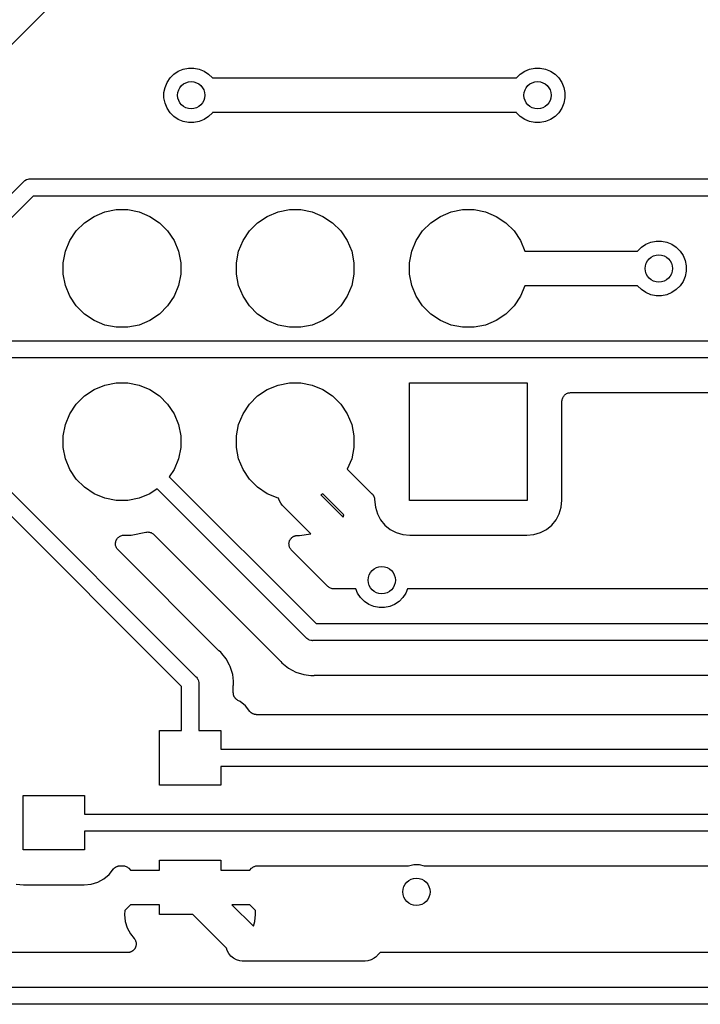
# Model space of a CAD drawing. Extents: x 0.71 to 5.18, y -2.29 to -0.62.
# Tile 16 of 29: x 2.59 to 2.98, y -2.27 to -1.71. Entities that reach past the tile are written whole.
import ezdxf

# ---------------------------------------------------------------- set-up
doc = ezdxf.new("R2010")
doc.units = 0
doc.header["$MEASUREMENT"] = 0
doc.layers.add('BLACK', color=7, linetype='CONTINUOUS')

msp = doc.modelspace()

# ---------------------------------------------------------------- linework, layer by layer
at = {"layer": 'BLACK', "linetype": 'CONTINUOUS'}
for p, q in [((2.80204, -1.50492), (2.47727, -1.82969)), ((2.67777, -1.73996), (2.67996, -1.73777)), ((2.67996, -1.73777), (2.68254, -1.73604)), ((2.68254, -1.73604), (2.68541, -1.73486)), ((2.68541, -1.73486), (2.68845, -1.73425)), ((2.68845, -1.73425), (2.69155, -1.73425)), ((2.69155, -1.73425), (2.69459, -1.73486)), ((2.69459, -1.73486), (2.69746, -1.73604)), ((2.69746, -1.73604), (2.70004, -1.73777)), ((2.70004, -1.73777), (2.70223, -1.73996)), ((2.87777, -1.73996), (2.87996, -1.73777)), ((2.87996, -1.73777), (2.88254, -1.73604)), ((2.88254, -1.73604), (2.88541, -1.73486)), ((2.88541, -1.73486), (2.88845, -1.73425)), ((2.88845, -1.73425), (2.89155, -1.73425)), ((2.89155, -1.73425), (2.89459, -1.73486)), ((2.89459, -1.73486), (2.89746, -1.73604)), ((2.89746, -1.73604), (2.90004, -1.73777)), ((2.90004, -1.73777), (2.90223, -1.73996)), ((2.67425, -1.74845), (2.67486, -1.74541)), ((2.67486, -1.74541), (2.67604, -1.74254)), ((2.67604, -1.74254), (2.67777, -1.73996)), ((2.70223, -1.73996), (2.70226, -1.74)), ((2.70226, -1.74), (2.87774, -1.74)), ((2.87774, -1.74), (2.87777, -1.73996)), ((2.90223, -1.73996), (2.90396, -1.74254)), ((2.90396, -1.74254), (2.90514, -1.74541)), ((2.90514, -1.74541), (2.90575, -1.74845)), ((2.67425, -1.75155), (2.67425, -1.74845)), ((2.90575, -1.74845), (2.90575, -1.75155)), ((2.67486, -1.75459), (2.67425, -1.75155)), ((2.67604, -1.75746), (2.67486, -1.75459)), ((2.90514, -1.75459), (2.90396, -1.75746)), ((2.90575, -1.75155), (2.90514, -1.75459)), ((2.67777, -1.76004), (2.67604, -1.75746)), ((2.67996, -1.76223), (2.67777, -1.76004)), ((2.68254, -1.76396), (2.67996, -1.76223)), ((2.70004, -1.76223), (2.69746, -1.76396)), ((2.70223, -1.76004), (2.70004, -1.76223)), ((2.70226, -1.76), (2.70223, -1.76004)), ((2.87774, -1.76), (2.70226, -1.76)), ((2.87777, -1.76004), (2.87774, -1.76)), ((2.87996, -1.76223), (2.87777, -1.76004)), ((2.88254, -1.76396), (2.87996, -1.76223)), ((2.90004, -1.76223), (2.89746, -1.76396)), ((2.90223, -1.76004), (2.90004, -1.76223)), ((2.90396, -1.75746), (2.90223, -1.76004)), ((2.68541, -1.76514), (2.68254, -1.76396)), ((2.68845, -1.76575), (2.68541, -1.76514)), ((2.69155, -1.76575), (2.68845, -1.76575)), ((2.69459, -1.76514), (2.69155, -1.76575)), ((2.69746, -1.76396), (2.69459, -1.76514)), ((2.88541, -1.76514), (2.88254, -1.76396)), ((2.88845, -1.76575), (2.88541, -1.76514)), ((2.89155, -1.76575), (2.88845, -1.76575)), ((2.89459, -1.76514), (2.89155, -1.76575)), ((2.89746, -1.76396), (2.89459, -1.76514)), ((2.57031, -1.82273), (2.5931, -1.79994)), ((2.5931, -1.79994), (2.59326, -1.79975)), ((2.59326, -1.79975), (2.59348, -1.79956)), ((2.59348, -1.79956), (2.594, -1.79914)), ((2.594, -1.79914), (2.59486, -1.79868)), ((2.59486, -1.79868), (2.59513, -1.7986)), ((2.59513, -1.7986), (2.59579, -1.7984)), ((2.59579, -1.7984), (2.59651, -1.79833)), ((2.59651, -1.79833), (2.59675, -1.7983)), ((2.59651, -1.79833), (2.59651, -1.79833)), ((2.59675, -1.7983), (2.59699, -1.79833)), ((2.59699, -1.79833), (3.62471, -1.79833)), ((2.59879, -1.80817), (2.57727, -1.82969)), ((3.62651, -1.80817), (2.59879, -1.80817)), ((2.63392, -1.81991), (2.6401, -1.81735)), ((2.6401, -1.81735), (2.64666, -1.81604)), ((2.64666, -1.81604), (2.65334, -1.81604)), ((2.65334, -1.81604), (2.6599, -1.81735)), ((2.6599, -1.81735), (2.66608, -1.81991)), ((2.73392, -1.81991), (2.7401, -1.81735)), ((2.7401, -1.81735), (2.74666, -1.81604)), ((2.74666, -1.81604), (2.75334, -1.81604)), ((2.75334, -1.81604), (2.7599, -1.81735)), ((2.7599, -1.81735), (2.76608, -1.81991)), ((2.83392, -1.81991), (2.8401, -1.81735)), ((2.8401, -1.81735), (2.84666, -1.81604)), ((2.84666, -1.81604), (2.85334, -1.81604)), ((2.85334, -1.81604), (2.8599, -1.81735)), ((2.8599, -1.81735), (2.86608, -1.81991)), ((2.62362, -1.82835), (2.62835, -1.82362)), ((2.62835, -1.82362), (2.63392, -1.81991)), ((2.66608, -1.81991), (2.67165, -1.82362)), ((2.67165, -1.82362), (2.67638, -1.82835)), ((2.72362, -1.82835), (2.72835, -1.82362)), ((2.72835, -1.82362), (2.73392, -1.81991)), ((2.76608, -1.81991), (2.77165, -1.82362)), ((2.77165, -1.82362), (2.77638, -1.82835)), ((2.82362, -1.82835), (2.82835, -1.82362)), ((2.82835, -1.82362), (2.83392, -1.81991)), ((2.86608, -1.81991), (2.87165, -1.82362)), ((2.87165, -1.82362), (2.87638, -1.82835)), ((2.61991, -1.83392), (2.62362, -1.82835)), ((2.67638, -1.82835), (2.68009, -1.83392)), ((2.71991, -1.83392), (2.72362, -1.82835)), ((2.77638, -1.82835), (2.78009, -1.83392)), ((2.81991, -1.83392), (2.82362, -1.82835)), ((2.87638, -1.82835), (2.88009, -1.83392)), ((2.61735, -1.8401), (2.61991, -1.83392)), ((2.68009, -1.83392), (2.68265, -1.8401)), ((2.71735, -1.8401), (2.71991, -1.83392)), ((2.78009, -1.83392), (2.78265, -1.8401)), ((2.81735, -1.8401), (2.81991, -1.83392)), ((2.88009, -1.83392), (2.88261, -1.84)), ((2.94996, -1.83777), (2.95254, -1.83604)), ((2.95254, -1.83604), (2.95541, -1.83486)), ((2.95541, -1.83486), (2.95845, -1.83425)), ((2.95845, -1.83425), (2.96155, -1.83425)), ((2.96155, -1.83425), (2.96459, -1.83486)), ((2.96459, -1.83486), (2.96746, -1.83604)), ((2.96746, -1.83604), (2.97004, -1.83777)), ((2.61604, -1.84666), (2.61735, -1.8401)), ((2.68265, -1.8401), (2.68396, -1.84666)), ((2.71604, -1.84666), (2.71735, -1.8401)), ((2.78265, -1.8401), (2.78396, -1.84666)), ((2.81604, -1.84666), (2.81735, -1.8401)), ((2.88261, -1.84), (2.94774, -1.84)), ((2.94774, -1.84), (2.94777, -1.83996)), ((2.94777, -1.83996), (2.94996, -1.83777)), ((2.97004, -1.83777), (2.97223, -1.83996)), ((2.97223, -1.83996), (2.97396, -1.84254)), ((2.61604, -1.85334), (2.61604, -1.84666)), ((2.68396, -1.84666), (2.68396, -1.85334)), ((2.71604, -1.85334), (2.71604, -1.84666)), ((2.78396, -1.84666), (2.78396, -1.85334)), ((2.81604, -1.85334), (2.81604, -1.84666)), ((2.97396, -1.84254), (2.97514, -1.84541)), ((2.97514, -1.84541), (2.97575, -1.84845)), ((2.61735, -1.8599), (2.61604, -1.85334)), ((2.68396, -1.85334), (2.68265, -1.8599)), ((2.71735, -1.8599), (2.71604, -1.85334)), ((2.78396, -1.85334), (2.78265, -1.8599)), ((2.81735, -1.8599), (2.81604, -1.85334)), ((2.97575, -1.85155), (2.97514, -1.85459)), ((2.97575, -1.84845), (2.97575, -1.85155)), ((2.97396, -1.85746), (2.97223, -1.86004)), ((2.97514, -1.85459), (2.97396, -1.85746)), ((2.61991, -1.86608), (2.61735, -1.8599)), ((2.68265, -1.8599), (2.68009, -1.86608)), ((2.71991, -1.86608), (2.71735, -1.8599)), ((2.78265, -1.8599), (2.78009, -1.86608)), ((2.81991, -1.86608), (2.81735, -1.8599)), ((2.88261, -1.86), (2.88009, -1.86608)), ((2.94774, -1.86), (2.88261, -1.86)), ((2.94777, -1.86004), (2.94774, -1.86)), ((2.94996, -1.86223), (2.94777, -1.86004)), ((2.95254, -1.86396), (2.94996, -1.86223)), ((2.95541, -1.86514), (2.95254, -1.86396)), ((2.96746, -1.86396), (2.96459, -1.86514)), ((2.97004, -1.86223), (2.96746, -1.86396)), ((2.97223, -1.86004), (2.97004, -1.86223)), ((2.62362, -1.87165), (2.61991, -1.86608)), ((2.68009, -1.86608), (2.67638, -1.87165)), ((2.72362, -1.87165), (2.71991, -1.86608)), ((2.78009, -1.86608), (2.77638, -1.87165)), ((2.82362, -1.87165), (2.81991, -1.86608)), ((2.88009, -1.86608), (2.87638, -1.87165)), ((2.95845, -1.86575), (2.95541, -1.86514)), ((2.96155, -1.86575), (2.95845, -1.86575)), ((2.96459, -1.86514), (2.96155, -1.86575)), ((2.62835, -1.87638), (2.62362, -1.87165)), ((2.67638, -1.87165), (2.67165, -1.87638)), ((2.72835, -1.87638), (2.72362, -1.87165)), ((2.77638, -1.87165), (2.77165, -1.87638)), ((2.82835, -1.87638), (2.82362, -1.87165)), ((2.87638, -1.87165), (2.87165, -1.87638)), ((2.63392, -1.88009), (2.62835, -1.87638)), ((2.6401, -1.88265), (2.63392, -1.88009)), ((2.66608, -1.88009), (2.6599, -1.88265)), ((2.67165, -1.87638), (2.66608, -1.88009)), ((2.73392, -1.88009), (2.72835, -1.87638)), ((2.7401, -1.88265), (2.73392, -1.88009)), ((2.76608, -1.88009), (2.7599, -1.88265)), ((2.77165, -1.87638), (2.76608, -1.88009)), ((2.83392, -1.88009), (2.82835, -1.87638)), ((2.8401, -1.88265), (2.83392, -1.88009)), ((2.86608, -1.88009), (2.8599, -1.88265)), ((2.87165, -1.87638), (2.86608, -1.88009)), ((2.64666, -1.88396), (2.6401, -1.88265)), ((2.65334, -1.88396), (2.64666, -1.88396)), ((2.6599, -1.88265), (2.65334, -1.88396)), ((2.74666, -1.88396), (2.7401, -1.88265)), ((2.75334, -1.88396), (2.74666, -1.88396)), ((2.7599, -1.88265), (2.75334, -1.88396)), ((2.84666, -1.88396), (2.8401, -1.88265)), ((2.85334, -1.88396), (2.84666, -1.88396)), ((2.8599, -1.88265), (2.85334, -1.88396)), ((2.39879, -1.89183), (3.79291, -1.89183)), ((3.79291, -1.90167), (2.39699, -1.90167)), ((2.6401, -1.91735), (2.64666, -1.91604)), ((2.64666, -1.91604), (2.65334, -1.91604)), ((2.65334, -1.91604), (2.6599, -1.91735)), ((2.7401, -1.91735), (2.74666, -1.91604)), ((2.74666, -1.91604), (2.75334, -1.91604)), ((2.75334, -1.91604), (2.7599, -1.91735)), ((2.81604, -1.98396), (2.81604, -1.91604)), ((2.81604, -1.91604), (2.88396, -1.91604)), ((2.88396, -1.91604), (2.88396, -1.98396)), ((2.62835, -1.92362), (2.63392, -1.91991)), ((2.63392, -1.91991), (2.6401, -1.91735)), ((2.6599, -1.91735), (2.66608, -1.91991)), ((2.66608, -1.91991), (2.67165, -1.92362)), ((2.72835, -1.92362), (2.73392, -1.91991)), ((2.73392, -1.91991), (2.7401, -1.91735)), ((2.7599, -1.91735), (2.76608, -1.91991)), ((2.76608, -1.91991), (2.77165, -1.92362)), ((2.90765, -1.9219), (2.90811, -1.92177)), ((2.90811, -1.92177), (2.90812, -1.92177)), ((2.90812, -1.92177), (2.90814, -1.92176)), ((2.90814, -1.92176), (2.90861, -1.92172)), ((2.90861, -1.92172), (2.90908, -1.92167)), ((2.90908, -1.92167), (3.26101, -1.92167)), ((2.62362, -1.92835), (2.62835, -1.92362)), ((2.67165, -1.92362), (2.67638, -1.92835)), ((2.72362, -1.92835), (2.72835, -1.92362)), ((2.77165, -1.92362), (2.77638, -1.92835)), ((2.90408, -1.9266), (2.90413, -1.92613)), ((2.90408, -1.92664), (2.90408, -1.9266)), ((2.90408, -1.92667), (2.90408, -1.92664)), ((2.90408, -1.92664), (2.90408, -1.92664)), ((2.90408, -1.92664), (2.90408, -1.92664)), ((2.90408, -1.98371), (2.90408, -1.92667)), ((2.90413, -1.92613), (2.90418, -1.92567)), ((2.90418, -1.92565), (2.90419, -1.92563)), ((2.90418, -1.92567), (2.90418, -1.92565)), ((2.90419, -1.92563), (2.90433, -1.92519)), ((2.90433, -1.92519), (2.90447, -1.92474)), ((2.90447, -1.92474), (2.90448, -1.92472)), ((2.90448, -1.9247), (2.90471, -1.92429)), ((2.90448, -1.92472), (2.90448, -1.9247)), ((2.90471, -1.92429), (2.90493, -1.92388)), ((2.90493, -1.92388), (2.90494, -1.92386)), ((2.90494, -1.92386), (2.90495, -1.92385)), ((2.90495, -1.92385), (2.90525, -1.92349)), ((2.90525, -1.92349), (2.90555, -1.92313)), ((2.90555, -1.92313), (2.90557, -1.92311)), ((2.90557, -1.92311), (2.90558, -1.9231)), ((2.90558, -1.9231), (2.90595, -1.92281)), ((2.90595, -1.92281), (2.90631, -1.92251)), ((2.90631, -1.92251), (2.90633, -1.9225)), ((2.90633, -1.9225), (2.90634, -1.92249)), ((2.90634, -1.92249), (2.90676, -1.92227)), ((2.90676, -1.92227), (2.90717, -1.92205)), ((2.90717, -1.92205), (2.90719, -1.92205)), ((2.90719, -1.92205), (2.9072, -1.92204)), ((2.9072, -1.92204), (2.90765, -1.9219)), ((2.61991, -1.93392), (2.62362, -1.92835)), ((2.67638, -1.92835), (2.68009, -1.93392)), ((2.71991, -1.93392), (2.72362, -1.92835)), ((2.77638, -1.92835), (2.78009, -1.93392)), ((2.61735, -1.9401), (2.61991, -1.93392)), ((2.68009, -1.93392), (2.68265, -1.9401)), ((2.71735, -1.9401), (2.71991, -1.93392)), ((2.78009, -1.93392), (2.78265, -1.9401)), ((2.61604, -1.94666), (2.61735, -1.9401)), ((2.68265, -1.9401), (2.68396, -1.94666)), ((2.71604, -1.94666), (2.71735, -1.9401)), ((2.78265, -1.9401), (2.78396, -1.94666)), ((2.61604, -1.95334), (2.61604, -1.94666)), ((2.68396, -1.94666), (2.68396, -1.95334)), ((2.71604, -1.95334), (2.71604, -1.94666)), ((2.78396, -1.94666), (2.78396, -1.95334)), ((2.61735, -1.9599), (2.61604, -1.95334)), ((2.68396, -1.95334), (2.68265, -1.9599)), ((2.71735, -1.9599), (2.71604, -1.95334)), ((2.78396, -1.95334), (2.78265, -1.9599)), ((2.61991, -1.96608), (2.61735, -1.9599)), ((2.68265, -1.9599), (2.68009, -1.96608)), ((2.71991, -1.96608), (2.71735, -1.9599)), ((2.78265, -1.9599), (2.78013, -1.96599)), ((2.62362, -1.97165), (2.61991, -1.96608)), ((2.68009, -1.96608), (2.67727, -1.97031)), ((2.72362, -1.97165), (2.71991, -1.96608)), ((2.78013, -1.96599), (2.79384, -1.9797)), ((2.57727, -1.97031), (2.69268, -2.08572)), ((2.62835, -1.97638), (2.62362, -1.97165)), ((2.67727, -1.97031), (2.76204, -2.05508)), ((2.72835, -1.97638), (2.72362, -1.97165)), ((2.68445, -2.09141), (2.57031, -1.97727)), ((2.63392, -1.98009), (2.62835, -1.97638)), ((2.67031, -1.97727), (2.66608, -1.98009)), ((2.75635, -2.06331), (2.67031, -1.97727)), ((2.73392, -1.98009), (2.72835, -1.97638)), ((2.6401, -1.98265), (2.63392, -1.98009)), ((2.64666, -1.98396), (2.6401, -1.98265)), ((2.65334, -1.98396), (2.64666, -1.98396)), ((2.6599, -1.98265), (2.65334, -1.98396)), ((2.66608, -1.98009), (2.6599, -1.98265)), ((2.7401, -1.98265), (2.73392, -1.98009)), ((2.74037, -1.98271), (2.7401, -1.98265)), ((2.74072, -1.98385), (2.74037, -1.98271)), ((2.74165, -1.98558), (2.74072, -1.98385)), ((2.76599, -1.98013), (2.76478, -1.98063)), ((2.76478, -1.98063), (2.77767, -1.99353)), ((2.77809, -1.99223), (2.76599, -1.98013)), ((2.79384, -1.9797), (2.79389, -1.97974)), ((2.79389, -1.97974), (2.79409, -1.97987)), ((2.79409, -1.97987), (2.79427, -1.98005)), ((2.79427, -1.98005), (2.79447, -1.98022)), ((2.79447, -1.98022), (2.79462, -1.9804)), ((2.79462, -1.9804), (2.79478, -1.98056)), ((2.79478, -1.98056), (2.79492, -1.98077)), ((2.79492, -1.98077), (2.79509, -1.98098)), ((2.79509, -1.98098), (2.79519, -1.98118)), ((2.79519, -1.98118), (2.79532, -1.98137)), ((2.79532, -1.98137), (2.79542, -1.98161)), ((2.79542, -1.98161), (2.79555, -1.98184)), ((2.79555, -1.98184), (2.79561, -1.98206)), ((2.79561, -1.98206), (2.7957, -1.98227)), ((2.7957, -1.98227), (2.79575, -1.98252)), ((2.79575, -1.98252), (2.79583, -1.98277)), ((2.79583, -1.98277), (2.79585, -1.983)), ((2.79585, -1.983), (2.7959, -1.98322)), ((2.7959, -1.98322), (2.7959, -1.98346)), ((2.7959, -1.98346), (2.7959, -1.98347)), ((2.7959, -1.98347), (2.79633, -1.98788)), ((2.88396, -1.98396), (2.81604, -1.98396)), ((2.90367, -1.98788), (2.90408, -1.98371)), ((2.74258, -1.98672), (2.74165, -1.98558)), ((2.74289, -1.98711), (2.74258, -1.98672)), ((2.74258, -1.98672), (2.74258, -1.98672)), ((2.74328, -1.98742), (2.74289, -1.98711)), ((2.75907, -2.00321), (2.74328, -1.98742)), ((2.79633, -1.98788), (2.79748, -1.99165)), ((2.90252, -1.99165), (2.90367, -1.98788)), ((2.77767, -1.99353), (2.77809, -1.99223)), ((2.79748, -1.99165), (2.79933, -1.99512)), ((2.79933, -1.99512), (2.80183, -1.99817)), ((2.89817, -1.99817), (2.90067, -1.99512)), ((2.90067, -1.99512), (2.90252, -1.99165)), ((2.80183, -1.99817), (2.80488, -2.00067)), ((2.80488, -2.00067), (2.80835, -2.00252)), ((2.89165, -2.00252), (2.89512, -2.00067)), ((2.89512, -2.00067), (2.89817, -1.99817)), ((2.64652, -2.00748), (2.64666, -2.00702)), ((2.64666, -2.00702), (2.64667, -2.00701)), ((2.64667, -2.007), (2.6469, -2.00658)), ((2.64667, -2.00701), (2.64667, -2.007)), ((2.6469, -2.00658), (2.64713, -2.00616)), ((2.64713, -2.00616), (2.64713, -2.00615)), ((2.64713, -2.00615), (2.64714, -2.00615)), ((2.64714, -2.00615), (2.64744, -2.00578)), ((2.64744, -2.00578), (2.64775, -2.00541)), ((2.64775, -2.00541), (2.64776, -2.0054)), ((2.64776, -2.0054), (2.64814, -2.00509)), ((2.64776, -2.0054), (2.64776, -2.0054)), ((2.64814, -2.00509), (2.6485, -2.00479)), ((2.6485, -2.00479), (2.64851, -2.00479)), ((2.64851, -2.00479), (2.64852, -2.00478)), ((2.64852, -2.00478), (2.64894, -2.00456)), ((2.64894, -2.00456), (2.64937, -2.00433)), ((2.64937, -2.00433), (2.64937, -2.00433)), ((2.64937, -2.00433), (2.64938, -2.00433)), ((2.64938, -2.00433), (2.64984, -2.00419)), ((2.64984, -2.00419), (2.6503, -2.00405)), ((2.6503, -2.00405), (2.65031, -2.00405)), ((2.65031, -2.00405), (2.65032, -2.00405)), ((2.65032, -2.00405), (2.65079, -2.004)), ((2.65079, -2.004), (2.65127, -2.00396)), ((2.65127, -2.00396), (2.65531, -2.00396)), ((2.65531, -2.00396), (2.66387, -2.00226)), ((2.66387, -2.00226), (2.66389, -2.00225)), ((2.66389, -2.00225), (2.66394, -2.00224)), ((2.66389, -2.00225), (2.66389, -2.00225)), ((2.66389, -2.00225), (2.66389, -2.00225)), ((2.66394, -2.00224), (2.6644, -2.0022)), ((2.6644, -2.0022), (2.66486, -2.00216)), ((2.66486, -2.00216), (2.66489, -2.00216)), ((2.66489, -2.00216), (2.66491, -2.00216)), ((2.66491, -2.00216), (2.66537, -2.00221)), ((2.66537, -2.00221), (2.66583, -2.00226)), ((2.66583, -2.00226), (2.66586, -2.00226)), ((2.66586, -2.00226), (2.66588, -2.00227)), ((2.66588, -2.00227), (2.66632, -2.00241)), ((2.66632, -2.00241), (2.66677, -2.00254)), ((2.66677, -2.00254), (2.66679, -2.00255)), ((2.66679, -2.00255), (2.66681, -2.00256)), ((2.66681, -2.00256), (2.66722, -2.00278)), ((2.66722, -2.00278), (2.66763, -2.003)), ((2.66763, -2.003), (2.66764, -2.00302)), ((2.66764, -2.00302), (2.66767, -2.00303)), ((2.66767, -2.00303), (2.66802, -2.00333)), ((2.66802, -2.00333), (2.66838, -2.00362)), ((2.66838, -2.00362), (2.74134, -2.07658)), ((2.74683, -2.00716), (2.74689, -2.00705)), ((2.74689, -2.00705), (2.74693, -2.00694)), ((2.74693, -2.00694), (2.74712, -2.00662)), ((2.74712, -2.00662), (2.74729, -2.0063)), ((2.74729, -2.0063), (2.74737, -2.00621)), ((2.74737, -2.00621), (2.74744, -2.0061)), ((2.74744, -2.0061), (2.74769, -2.00584)), ((2.74769, -2.00584), (2.74792, -2.00556)), ((2.74792, -2.00556), (2.74802, -2.00548)), ((2.74802, -2.00548), (2.7481, -2.00539)), ((2.7481, -2.00539), (2.74839, -2.00517)), ((2.74839, -2.00517), (2.74868, -2.00494)), ((2.74868, -2.00494), (2.74879, -2.00488)), ((2.74879, -2.00488), (2.74889, -2.00481)), ((2.74889, -2.00481), (2.74922, -2.00466)), ((2.74922, -2.00466), (2.74954, -2.00449)), ((2.74954, -2.00449), (2.74966, -2.00445)), ((2.74966, -2.00445), (2.74977, -2.0044)), ((2.74977, -2.0044), (2.75013, -2.00431)), ((2.75013, -2.00431), (2.75048, -2.00421)), ((2.75048, -2.00421), (2.7506, -2.0042)), ((2.7506, -2.0042), (2.75072, -2.00417)), ((2.75072, -2.00417), (2.75108, -2.00415)), ((2.75108, -2.00415), (2.75145, -2.00412)), ((2.75145, -2.00412), (2.75157, -2.00413)), ((2.75157, -2.00413), (2.75169, -2.00412)), ((2.75169, -2.00412), (2.75245, -2.00416)), ((2.75245, -2.00416), (2.75907, -2.00321)), ((2.80835, -2.00252), (2.81212, -2.00367)), ((2.81212, -2.00367), (2.81629, -2.00408)), ((2.81629, -2.00408), (2.88371, -2.00408)), ((2.88371, -2.00408), (2.88788, -2.00367)), ((2.88788, -2.00367), (2.89165, -2.00252)), ((2.64627, -2.0089), (2.64632, -2.00843)), ((2.64627, -2.00891), (2.64627, -2.0089)), ((2.64627, -2.00892), (2.64627, -2.00891)), ((2.64632, -2.0094), (2.64627, -2.00892)), ((2.64632, -2.00843), (2.64637, -2.00795)), ((2.64636, -2.00988), (2.64632, -2.0094)), ((2.64636, -2.00989), (2.64636, -2.00988)), ((2.64636, -2.00988), (2.64636, -2.00988)), ((2.64649, -2.01035), (2.64636, -2.00989)), ((2.64637, -2.00795), (2.64638, -2.00794)), ((2.64638, -2.00793), (2.64652, -2.00748)), ((2.64638, -2.00794), (2.64638, -2.00793)), ((2.64663, -2.01081), (2.64649, -2.01035)), ((2.64663, -2.01082), (2.64663, -2.01081)), ((2.64664, -2.01083), (2.64663, -2.01082)), ((2.64686, -2.01125), (2.64664, -2.01083)), ((2.64708, -2.01168), (2.64686, -2.01125)), ((2.64708, -2.01169), (2.64708, -2.01168)), ((2.64709, -2.01169), (2.64708, -2.01169)), ((2.64739, -2.01207), (2.64709, -2.01169)), ((2.64769, -2.01244), (2.64739, -2.01207)), ((2.6477, -2.01245), (2.64769, -2.01244)), ((2.6477, -2.01246), (2.6477, -2.01245)), ((2.64774, -2.01249), (2.6477, -2.01246)), ((2.6477, -2.01246), (2.6477, -2.01246)), ((2.70595, -2.07071), (2.64774, -2.01249)), ((2.74643, -2.00906), (2.74644, -2.00894)), ((2.74646, -2.00943), (2.74643, -2.00906)), ((2.74644, -2.00882), (2.7465, -2.00846)), ((2.74644, -2.00894), (2.74644, -2.00882)), ((2.74648, -2.00979), (2.74646, -2.00943)), ((2.7465, -2.00991), (2.74648, -2.00979)), ((2.7465, -2.00846), (2.74654, -2.00809)), ((2.74652, -2.01004), (2.7465, -2.00991)), ((2.74662, -2.01039), (2.74652, -2.01004)), ((2.74654, -2.00809), (2.74657, -2.00797)), ((2.74657, -2.00797), (2.74659, -2.00785)), ((2.74659, -2.00785), (2.74672, -2.00751)), ((2.7467, -2.01074), (2.74662, -2.01039)), ((2.74675, -2.01085), (2.7467, -2.01074)), ((2.74672, -2.00751), (2.74683, -2.00716)), ((2.74679, -2.01097), (2.74675, -2.01085)), ((2.74696, -2.0113), (2.74679, -2.01097)), ((2.74711, -2.01163), (2.74696, -2.0113)), ((2.74718, -2.01173), (2.74711, -2.01163)), ((2.74724, -2.01184), (2.74718, -2.01173)), ((2.74746, -2.01212), (2.74724, -2.01184)), ((2.74768, -2.01242), (2.74746, -2.01212)), ((2.74777, -2.0125), (2.74768, -2.01242)), ((2.74785, -2.0126), (2.74777, -2.0125)), ((2.74789, -2.01265), (2.74785, -2.0126)), ((2.76886, -2.03361), (2.74789, -2.01265)), ((2.76921, -2.03391), (2.76886, -2.03361)), ((2.76957, -2.0342), (2.76921, -2.03391)), ((2.76959, -2.03422), (2.76957, -2.0342)), ((2.76961, -2.03423), (2.76959, -2.03422)), ((2.77002, -2.03445), (2.76961, -2.03423)), ((2.77042, -2.03467), (2.77002, -2.03445)), ((2.77045, -2.03468), (2.77042, -2.03467)), ((2.77047, -2.03469), (2.77045, -2.03468)), ((2.77091, -2.03483), (2.77047, -2.03469)), ((2.77135, -2.03497), (2.77091, -2.03483)), ((2.77138, -2.03497), (2.77135, -2.03497)), ((2.77141, -2.03498), (2.77138, -2.03497)), ((2.77186, -2.03503), (2.77141, -2.03498)), ((2.77232, -2.03508), (2.77186, -2.03503)), ((2.77238, -2.03508), (2.77232, -2.03508)), ((2.77239, -2.03508), (2.77238, -2.03508)), ((2.77238, -2.03508), (2.77238, -2.03508)), ((2.77238, -2.03508), (2.77238, -2.03508)), ((2.78506, -2.03508), (2.77239, -2.03508)), ((2.78604, -2.03746), (2.78506, -2.03508)), ((2.81494, -2.03508), (2.81396, -2.03746)), ((3.18229, -2.03508), (2.81494, -2.03508)), ((2.78777, -2.04004), (2.78604, -2.03746)), ((2.78996, -2.04223), (2.78777, -2.04004)), ((2.81223, -2.04004), (2.81004, -2.04223)), ((2.81396, -2.03746), (2.81223, -2.04004)), ((2.79254, -2.04396), (2.78996, -2.04223)), ((2.79541, -2.04514), (2.79254, -2.04396)), ((2.79845, -2.04575), (2.79541, -2.04514)), ((2.80155, -2.04575), (2.79845, -2.04575)), ((2.80459, -2.04514), (2.80155, -2.04575)), ((2.80746, -2.04396), (2.80459, -2.04514)), ((2.81004, -2.04223), (2.80746, -2.04396)), ((2.76204, -2.05508), (3.19499, -2.05508)), ((2.7565, -2.0635), (2.75635, -2.06331)), ((2.75669, -2.06365), (2.7565, -2.0635)), ((2.75725, -2.06411), (2.75669, -2.06365)), ((2.75802, -2.06452), (2.75725, -2.06411)), ((2.75811, -2.06457), (2.75802, -2.06452)), ((2.75904, -2.06485), (2.75811, -2.06457)), ((2.75976, -2.06492), (2.75904, -2.06485)), ((2.76, -2.06494), (2.75976, -2.06492)), ((2.75976, -2.06492), (2.75976, -2.06492)), ((2.76024, -2.06492), (2.76, -2.06494)), ((3.19499, -2.06492), (2.76024, -2.06492)), ((2.70612, -2.07084), (2.70595, -2.07071)), ((2.70626, -2.07099), (2.70612, -2.07084)), ((2.70632, -2.07104), (2.70626, -2.07099)), ((2.70708, -2.07166), (2.70632, -2.07104)), ((2.7077, -2.07242), (2.70708, -2.07166)), ((2.71019, -2.07546), (2.7077, -2.07242)), ((2.71212, -2.07906), (2.71019, -2.07546)), ((2.71251, -2.07979), (2.71212, -2.07906)), ((2.71393, -2.08448), (2.71251, -2.07979)), ((2.74134, -2.07658), (2.74139, -2.07663)), ((2.74139, -2.07663), (2.74152, -2.0768)), ((2.74152, -2.0768), (2.74167, -2.07695)), ((2.74167, -2.07695), (2.74229, -2.07771)), ((2.74229, -2.07771), (2.74609, -2.08082)), ((2.74609, -2.08082), (2.75042, -2.08314)), ((2.69268, -2.08572), (2.69287, -2.08587)), ((2.69287, -2.08587), (2.69302, -2.08606)), ((2.69302, -2.08606), (2.69348, -2.08662)), ((2.69348, -2.08662), (2.69385, -2.08732)), ((2.71431, -2.08838), (2.71393, -2.08448)), ((2.75042, -2.08314), (2.75511, -2.08456)), ((2.75511, -2.08456), (2.75902, -2.08495)), ((2.75902, -2.08495), (2.75902, -2.08495)), ((2.75902, -2.08495), (2.76, -2.08504)), ((2.76, -2.08504), (2.76098, -2.08495)), ((2.76098, -2.08495), (2.76105, -2.08494)), ((2.76105, -2.08494), (2.76126, -2.08494)), ((2.76126, -2.08494), (2.76147, -2.08492)), ((2.76147, -2.08492), (3.18229, -2.08492)), ((2.68445, -2.11685), (2.68445, -2.09141)), ((2.69385, -2.08732), (2.69394, -2.08748)), ((2.69394, -2.08748), (2.69422, -2.08841)), ((2.69422, -2.08841), (2.69429, -2.08913)), ((2.69429, -2.08913), (2.69429, -2.08913)), ((2.69429, -2.08913), (2.69432, -2.08937)), ((2.69432, -2.08937), (2.69429, -2.08961)), ((2.69429, -2.08961), (2.69429, -2.11685)), ((2.71429, -2.09077), (2.71432, -2.09056)), ((2.71429, -2.09084), (2.71429, -2.09077)), ((2.71429, -2.09503), (2.71429, -2.09084)), ((2.71432, -2.08839), (2.71431, -2.08838)), ((2.71441, -2.08937), (2.71432, -2.08839)), ((2.71432, -2.09035), (2.71441, -2.08937)), ((2.71432, -2.09056), (2.71432, -2.09035)), ((2.71431, -2.09525), (2.71429, -2.09503)), ((2.71431, -2.09547), (2.71431, -2.09525)), ((2.71436, -2.09573), (2.71431, -2.09547)), ((2.71439, -2.096), (2.71436, -2.09573)), ((2.71445, -2.09621), (2.71439, -2.096)), ((2.71449, -2.09643), (2.71445, -2.09621)), ((2.71459, -2.09668), (2.71449, -2.09643)), ((2.71467, -2.09693), (2.71459, -2.09668)), ((2.71477, -2.09713), (2.71467, -2.09693)), ((2.71486, -2.09733), (2.71477, -2.09713)), ((2.715, -2.09756), (2.71486, -2.09733)), ((2.71513, -2.09779), (2.715, -2.09756)), ((2.71527, -2.09797), (2.71513, -2.09779)), ((2.71539, -2.09815), (2.71527, -2.09797)), ((2.71557, -2.09834), (2.71539, -2.09815)), ((2.71574, -2.09855), (2.71557, -2.09834)), ((2.71591, -2.09869), (2.71574, -2.09855)), ((2.71607, -2.09885), (2.71591, -2.09869)), ((2.71629, -2.099), (2.71607, -2.09885)), ((2.7165, -2.09917), (2.71629, -2.099)), ((2.71669, -2.09928), (2.7165, -2.09917)), ((2.71687, -2.0994), (2.71669, -2.09928)), ((2.71693, -2.09944), (2.71687, -2.0994)), ((2.71825, -2.10014), (2.71693, -2.09944)), ((2.7213, -2.10264), (2.71825, -2.10014)), ((2.72393, -2.10585), (2.7213, -2.10264)), ((2.72409, -2.106), (2.72393, -2.10585)), ((2.72422, -2.10618), (2.72409, -2.106)), ((2.72443, -2.10635), (2.72422, -2.10618)), ((2.72462, -2.10654), (2.72443, -2.10635)), ((2.7248, -2.10666), (2.72462, -2.10654)), ((2.72497, -2.1068), (2.7248, -2.10666)), ((2.72521, -2.10693), (2.72497, -2.1068)), ((2.72543, -2.10708), (2.72521, -2.10693)), ((2.72563, -2.10717), (2.72543, -2.10708)), ((2.72583, -2.10727), (2.72563, -2.10717)), ((2.72608, -2.10735), (2.72583, -2.10727)), ((2.72633, -2.10746), (2.72608, -2.10735)), ((2.72655, -2.1075), (2.72633, -2.10746)), ((2.72676, -2.10757), (2.72655, -2.1075)), ((2.72702, -2.1076), (2.72676, -2.10757)), ((2.72729, -2.10765), (2.72702, -2.1076)), ((2.72751, -2.10765), (2.72729, -2.10765)), ((2.72773, -2.10768), (2.72751, -2.10765)), ((2.7278, -2.10768), (2.72773, -2.10768)), ((3.37883, -2.10768), (2.7278, -2.10768)), ((2.67165, -2.14835), (2.67165, -2.11685)), ((2.67165, -2.11685), (2.68445, -2.11685)), ((2.69429, -2.11685), (2.70709, -2.11685)), ((2.70709, -2.11685), (2.70709, -2.12768)), ((2.70709, -2.12768), (3.38918, -2.12768)), ((3.39098, -2.13752), (2.70709, -2.13752)), ((2.70709, -2.13752), (2.70709, -2.14835)), ((2.70709, -2.14835), (2.67165, -2.14835)), ((2.59291, -2.18575), (2.59291, -2.15425)), ((2.59291, -2.15425), (2.62835, -2.15425)), ((2.62835, -2.15425), (2.62835, -2.16508)), ((2.62835, -2.16508), (3.78796, -2.16508)), ((3.78976, -2.17492), (2.62835, -2.17492)), ((2.62835, -2.17492), (2.62835, -2.18575)), ((2.62835, -2.18575), (2.59291, -2.18575)), ((2.67165, -2.1974), (2.67165, -2.19165)), ((2.67165, -2.19165), (2.70709, -2.19165)), ((2.70709, -2.19165), (2.70709, -2.1974)), ((2.81541, -2.19486), (2.81845, -2.19425)), ((2.81845, -2.19425), (2.82155, -2.19425)), ((2.82155, -2.19425), (2.82459, -2.19486)), ((2.63951, -2.20246), (2.64256, -2.19996)), ((2.64256, -2.19996), (2.64519, -2.19675)), ((2.64519, -2.19675), (2.64524, -2.1967)), ((2.64524, -2.1967), (2.64539, -2.19654)), ((2.64539, -2.19654), (2.64553, -2.19637)), ((2.64553, -2.19637), (2.64574, -2.1962)), ((2.64574, -2.1962), (2.64593, -2.19602)), ((2.64593, -2.19602), (2.64612, -2.1959)), ((2.64612, -2.1959), (2.64629, -2.19576)), ((2.64629, -2.19576), (2.64653, -2.19563)), ((2.64653, -2.19563), (2.64675, -2.19548)), ((2.64675, -2.19548), (2.64696, -2.1954)), ((2.64696, -2.1954), (2.64715, -2.1953)), ((2.64715, -2.1953), (2.64741, -2.19522)), ((2.64741, -2.19522), (2.64766, -2.19512)), ((2.64766, -2.19512), (2.64787, -2.19508)), ((2.64787, -2.19508), (2.64808, -2.19502)), ((2.64808, -2.19502), (2.64835, -2.19499)), ((2.64835, -2.19499), (2.64862, -2.19494)), ((2.64862, -2.19494), (2.64884, -2.19494)), ((2.64884, -2.19494), (2.64906, -2.19492)), ((2.64906, -2.19492), (2.65042, -2.19492)), ((2.65042, -2.19492), (2.65044, -2.19492)), ((2.65044, -2.19492), (2.65044, -2.19492)), ((2.65044, -2.19492), (2.65044, -2.19492)), ((2.65044, -2.19492), (2.65049, -2.19492)), ((2.65049, -2.19492), (2.65095, -2.19497)), ((2.65095, -2.19497), (2.65141, -2.19502)), ((2.65141, -2.19502), (2.65144, -2.19503)), ((2.65144, -2.19503), (2.65146, -2.19503)), ((2.65146, -2.19503), (2.6519, -2.19517)), ((2.6519, -2.19517), (2.65234, -2.19531)), ((2.65234, -2.19531), (2.65237, -2.19532)), ((2.65237, -2.19532), (2.65239, -2.19533)), ((2.65239, -2.19533), (2.6528, -2.19555)), ((2.6528, -2.19555), (2.6532, -2.19577)), ((2.6532, -2.19577), (2.65322, -2.19578)), ((2.65322, -2.19578), (2.65325, -2.1958)), ((2.65325, -2.1958), (2.6536, -2.19609)), ((2.6536, -2.19609), (2.65396, -2.19639)), ((2.65396, -2.19639), (2.65497, -2.1974)), ((2.65497, -2.1974), (2.67165, -2.1974)), ((2.70709, -2.1974), (2.72377, -2.1974)), ((2.72377, -2.1974), (2.72478, -2.19639)), ((2.72478, -2.19639), (2.72479, -2.19637)), ((2.72479, -2.19637), (2.72483, -2.19634)), ((2.72479, -2.19637), (2.72479, -2.19637)), ((2.72479, -2.19637), (2.72479, -2.19637)), ((2.72483, -2.19634), (2.72519, -2.19605)), ((2.72519, -2.19605), (2.72555, -2.19576)), ((2.72555, -2.19576), (2.72557, -2.19574)), ((2.72557, -2.19574), (2.72559, -2.19573)), ((2.72559, -2.19573), (2.72601, -2.19551)), ((2.72601, -2.19551), (2.72641, -2.1953)), ((2.72641, -2.1953), (2.72644, -2.19529)), ((2.72644, -2.19529), (2.72646, -2.19528)), ((2.72646, -2.19528), (2.7269, -2.19515)), ((2.7269, -2.19515), (2.72735, -2.19502)), ((2.72735, -2.19502), (2.72737, -2.19501)), ((2.72737, -2.19501), (2.7274, -2.19501)), ((2.7274, -2.19501), (2.72786, -2.19497)), ((2.72786, -2.19497), (2.72832, -2.19492)), ((2.72832, -2.19492), (2.81525, -2.19492)), ((2.81525, -2.19492), (2.81541, -2.19486)), ((2.82459, -2.19486), (2.82475, -2.19492)), ((2.82475, -2.19492), (3.78853, -2.19492)), ((2.58899, -2.20546), (2.59316, -2.20587)), ((2.59316, -2.20587), (2.6281, -2.20587)), ((2.6281, -2.20587), (2.63227, -2.20546)), ((2.63227, -2.20546), (2.63604, -2.20432)), ((2.63604, -2.20432), (2.63951, -2.20246)), ((2.65497, -2.2174), (2.6516, -2.22078)), ((2.67165, -2.2174), (2.65497, -2.2174)), ((2.67165, -2.22315), (2.67165, -2.2174)), ((2.71351, -2.2174), (2.72596, -2.22984)), ((2.72377, -2.2174), (2.71351, -2.2174)), ((2.72714, -2.22078), (2.72377, -2.2174)), ((2.6516, -2.22078), (2.65154, -2.22297)), ((2.65154, -2.22297), (2.65194, -2.22707)), ((2.7268, -2.22707), (2.7272, -2.22297)), ((2.7272, -2.22297), (2.72714, -2.22078)), ((2.65194, -2.22707), (2.65309, -2.23084)), ((2.69098, -2.22315), (2.67165, -2.22315)), ((2.7103, -2.24247), (2.69098, -2.22315)), ((2.72596, -2.22984), (2.7268, -2.22707)), ((2.65309, -2.23084), (2.65494, -2.23431)), ((2.65494, -2.23431), (2.65707, -2.23691)), ((2.65707, -2.23691), (2.65711, -2.23696)), ((2.65711, -2.23696), (2.65724, -2.23716)), ((2.65724, -2.23716), (2.65739, -2.23734)), ((2.65739, -2.23734), (2.65751, -2.23757)), ((2.65751, -2.23757), (2.65765, -2.23778)), ((2.65765, -2.23778), (2.65773, -2.238)), ((2.65773, -2.238), (2.65784, -2.23821)), ((2.65784, -2.23821), (2.65791, -2.23845)), ((2.65791, -2.23845), (2.65801, -2.23869)), ((2.65801, -2.23869), (2.65805, -2.23892)), ((2.65805, -2.23892), (2.65812, -2.23914)), ((2.65812, -2.23914), (2.65814, -2.23939)), ((2.65814, -2.23939), (2.65819, -2.23965)), ((2.65819, -2.23965), (2.65818, -2.23988)), ((2.65818, -2.23988), (2.65821, -2.24011)), ((2.65821, -2.24011), (2.65818, -2.24037)), ((2.65321, -2.24508), (2.52553, -2.24508)), ((2.65344, -2.24506), (2.65321, -2.24508)), ((2.65367, -2.24506), (2.65344, -2.24506)), ((2.65392, -2.24501), (2.65367, -2.24506)), ((2.65418, -2.24498), (2.65392, -2.24501)), ((2.6544, -2.24492), (2.65418, -2.24498)), ((2.65463, -2.24487), (2.6544, -2.24492)), ((2.65487, -2.24477), (2.65463, -2.24487)), ((2.65511, -2.2447), (2.65487, -2.24477)), ((2.65532, -2.24459), (2.65511, -2.2447)), ((2.65554, -2.2445), (2.65532, -2.24459)), ((2.65575, -2.24436), (2.65554, -2.2445)), ((2.65597, -2.24424), (2.65575, -2.24436)), ((2.65615, -2.24409), (2.65597, -2.24424)), ((2.65635, -2.24397), (2.65615, -2.24409)), ((2.65653, -2.24379), (2.65635, -2.24397)), ((2.65673, -2.24363), (2.65653, -2.24379)), ((2.65688, -2.24345), (2.65673, -2.24363)), ((2.65705, -2.24328), (2.65688, -2.24345)), ((2.65719, -2.24307), (2.65705, -2.24328)), ((2.65735, -2.24287), (2.65719, -2.24307)), ((2.65746, -2.24267), (2.65735, -2.24287)), ((2.65759, -2.24247), (2.65746, -2.24267)), ((2.65769, -2.24224), (2.65759, -2.24247)), ((2.65782, -2.24202), (2.65769, -2.24224)), ((2.65788, -2.24179), (2.65782, -2.24202)), ((2.65798, -2.24158), (2.65788, -2.24179)), ((2.65803, -2.24133), (2.65798, -2.24158)), ((2.6581, -2.24108), (2.65803, -2.24133)), ((2.65813, -2.24085), (2.6581, -2.24108)), ((2.65818, -2.24062), (2.65813, -2.24085)), ((2.65818, -2.24037), (2.65818, -2.24062)), ((2.71072, -2.24385), (2.7103, -2.24247)), ((2.71165, -2.24558), (2.71072, -2.24385)), ((2.71289, -2.24711), (2.71165, -2.24558)), ((2.79906, -2.24508), (2.79742, -2.24672)), ((3.79887, -2.24508), (2.79906, -2.24508)), ((2.71442, -2.24835), (2.71289, -2.24711)), ((2.71615, -2.24928), (2.71442, -2.24835)), ((2.71804, -2.24986), (2.71615, -2.24928)), ((2.7195, -2.25), (2.71804, -2.24986)), ((2.72, -2.25005), (2.7195, -2.25)), ((2.72049, -2.25), (2.72, -2.25005)), ((2.78951, -2.25), (2.72049, -2.25)), ((2.79, -2.25005), (2.78951, -2.25)), ((2.79049, -2.25), (2.79, -2.25005)), ((2.79196, -2.24986), (2.79049, -2.25)), ((2.79049, -2.25), (2.79049, -2.25)), ((2.79385, -2.24928), (2.79196, -2.24986)), ((2.79558, -2.24835), (2.79385, -2.24928)), ((2.79632, -2.24775), (2.79558, -2.24835)), ((2.79672, -2.24742), (2.79632, -2.24775)), ((2.79711, -2.24711), (2.79672, -2.24742)), ((2.79672, -2.24742), (2.79672, -2.24742)), ((2.79742, -2.24672), (2.79711, -2.24711)), ((2.28708, -2.26508), (3.80922, -2.26508)), ((3.81102, -2.27492), (2.28528, -2.27492))]:
    msp.add_line(p, q, dxfattribs=at)
at = {"layer": 'BLACK'}
for centre in [(2.69, -1.75), (2.89, -1.75), (2.96, -1.85), (2.8, -2.03), (2.82, -2.21)]:
    msp.add_circle(centre, 0.007874, dxfattribs=at)

doc.saveas('drawing.dxf')
